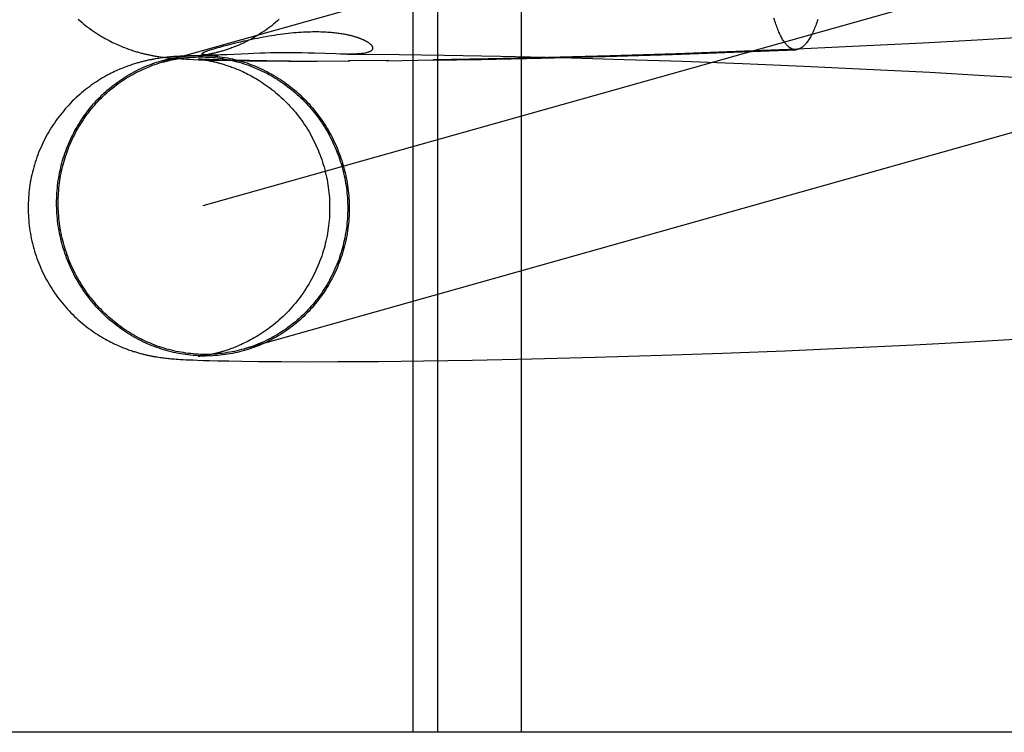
# Model space of a CAD drawing. Header units: inches. Extents: x 0 to 293, y 0 to 190.
# Tile 13 of 65: x 101.6022 to 101.7295, y 96.9495 to 97.0418. Entities that reach past the tile are written whole.
import ezdxf

# ---------------------------------------------------------------- set-up
doc = ezdxf.new("R2010")
doc.units = ezdxf.units.IN
doc.header["$LTSCALE"] = 16.12069
doc.header["$MEASUREMENT"] = 0
doc.linetypes.add('HIDDEN', pattern=[0.2, 0.1, -0.1])
doc.layers.add('DEFAULT_2', color=8, linetype='HIDDEN')

msp = doc.modelspace()

# ---------------------------------------------------------------- linework, layer by layer
at = {"layer": 'DEFAULT_2', "color": 8, "linetype": 'HIDDEN'}
for p, q in [((101.65304, 97.10578), (101.65304, 96.94953)), ((101.65624, 97.10578), (101.65624, 96.94953)), ((101.66705, 97.10578), (101.66705, 96.94953)), ((101.74973, 97.07267), (101.62057, 97.03625)), ((101.75497, 97.0541), (101.62588, 97.01769)), ((101.71899, 97.03874), (101.71082, 97.03833)), ((101.72602, 97.03913), (101.71899, 97.03874)), ((101.73305, 97.03956), (101.72602, 97.03913)), ((101.62859, 97.03837), (101.62917, 97.03852)), ((101.63243, 97.03739), (101.63173, 97.03736)), ((101.63326, 97.03742), (101.63243, 97.03739)), ((101.6339, 97.03744), (101.63326, 97.03742)), ((101.6346, 97.03746), (101.6339, 97.03744)), ((101.63535, 97.03747), (101.6346, 97.03746)), ((101.63615, 97.03748), (101.63535, 97.03747)), ((101.63698, 97.03748), (101.63615, 97.03748)), ((101.63783, 97.03748), (101.63698, 97.03748)), ((101.63868, 97.03746), (101.63783, 97.03748)), ((101.6395, 97.03745), (101.63868, 97.03746)), ((101.6403, 97.03743), (101.6395, 97.03745)), ((101.64309, 97.03733), (101.6403, 97.03743)), ((101.68662, 97.03728), (101.6945, 97.03756)), ((101.69481, 97.03763), (101.68708, 97.03734)), ((101.6945, 97.03756), (101.70259, 97.03788)), ((101.70274, 97.03795), (101.69481, 97.03763)), ((101.71082, 97.03833), (101.70274, 97.03795)), ((101.61998, 97.03673), (101.61979, 97.0367)), ((101.62017, 97.03676), (101.61998, 97.03673)), ((101.62036, 97.03679), (101.62017, 97.03676)), ((101.62019, 97.03698), (101.62039, 97.03695)), ((101.62054, 97.03681), (101.62036, 97.03679)), ((101.62039, 97.03695), (101.62058, 97.03693)), ((101.62072, 97.03684), (101.62054, 97.03681)), ((101.62058, 97.03693), (101.62077, 97.0369)), ((101.62091, 97.03686), (101.62072, 97.03684)), ((101.62077, 97.0369), (101.62096, 97.03688)), ((101.62108, 97.03688), (101.62091, 97.03686)), ((101.62096, 97.03688), (101.62115, 97.03686)), ((101.62126, 97.0369), (101.62108, 97.03688)), ((101.62115, 97.03686), (101.62134, 97.03684)), ((101.62144, 97.03692), (101.62126, 97.0369)), ((101.62134, 97.03684), (101.62152, 97.03682)), ((101.62161, 97.03694), (101.62144, 97.03692)), ((101.62152, 97.03682), (101.62172, 97.0368)), ((101.62178, 97.03695), (101.62161, 97.03694)), ((101.62172, 97.0368), (101.62191, 97.03679)), ((101.62196, 97.03697), (101.62178, 97.03695)), ((101.62191, 97.03679), (101.6221, 97.03677)), ((101.62213, 97.03698), (101.62196, 97.03697)), ((101.6221, 97.03677), (101.6223, 97.03675)), ((101.6224, 97.037), (101.62213, 97.03698)), ((101.6223, 97.03675), (101.6225, 97.03674)), ((101.62267, 97.03702), (101.6224, 97.037)), ((101.6225, 97.03674), (101.6228, 97.03672)), ((101.62295, 97.03704), (101.62267, 97.03702)), ((101.6228, 97.03672), (101.62311, 97.0367)), ((101.62325, 97.03706), (101.62295, 97.03704)), ((101.62311, 97.0367), (101.62343, 97.03668)), ((101.62356, 97.03707), (101.62325, 97.03706)), ((101.62343, 97.03668), (101.62376, 97.03666)), ((101.62401, 97.0371), (101.62356, 97.03707)), ((101.62376, 97.03666), (101.62422, 97.03664)), ((101.62481, 97.03713), (101.62401, 97.0371)), ((101.62422, 97.03664), (101.62472, 97.03662)), ((101.62472, 97.03662), (101.62539, 97.03659)), ((101.62526, 97.03708), (101.62788, 97.03719)), ((101.62528, 97.03708), (101.62527, 97.03708)), ((101.62527, 97.03667), (101.62527, 97.03667)), ((101.62528, 97.03667), (101.62529, 97.03667)), ((101.62531, 97.03708), (101.62529, 97.03708)), ((101.62531, 97.03667), (101.62532, 97.03666)), ((101.62535, 97.03709), (101.62532, 97.03708)), ((101.62534, 97.03666), (101.62536, 97.03666)), ((101.62543, 97.03666), (101.62535, 97.03666)), ((101.62538, 97.03666), (101.62541, 97.03666)), ((101.62539, 97.03659), (101.62612, 97.03657)), ((101.62553, 97.03665), (101.62543, 97.03666)), ((101.62544, 97.03665), (101.6255, 97.03664)), ((101.62554, 97.03711), (101.62547, 97.0371)), ((101.6255, 97.03664), (101.62557, 97.03664)), ((101.62571, 97.03664), (101.62553, 97.03665)), ((101.62563, 97.03712), (101.62554, 97.03711)), ((101.62557, 97.03664), (101.62566, 97.03663)), ((101.62573, 97.03713), (101.62563, 97.03712)), ((101.62566, 97.03663), (101.62575, 97.03661)), ((101.62595, 97.03663), (101.62571, 97.03664)), ((101.62584, 97.03715), (101.62573, 97.03713)), ((101.62575, 97.03661), (101.62586, 97.0366)), ((101.62596, 97.03717), (101.62584, 97.03715)), ((101.62586, 97.0366), (101.62597, 97.03658)), ((101.62624, 97.03662), (101.62595, 97.03663)), ((101.62609, 97.03719), (101.62596, 97.03717)), ((101.62597, 97.03658), (101.6261, 97.03656)), ((101.62623, 97.03721), (101.62609, 97.03719)), ((101.6261, 97.03656), (101.62623, 97.03654)), ((101.62612, 97.03657), (101.6271, 97.03654)), ((101.62637, 97.03723), (101.62623, 97.03721)), ((101.62623, 97.03654), (101.62637, 97.03652)), ((101.6267, 97.0366), (101.62624, 97.03662)), ((101.62638, 97.03719), (101.62636, 97.03719)), ((101.62652, 97.03726), (101.62637, 97.03723)), ((101.62643, 97.03719), (101.6264, 97.03719)), ((101.62647, 97.03719), (101.62645, 97.03719)), ((101.62651, 97.03719), (101.62649, 97.03719)), ((101.62656, 97.03718), (101.62654, 97.03718)), ((101.6266, 97.03718), (101.62658, 97.03718)), ((101.62726, 97.03658), (101.6267, 97.0366)), ((101.62678, 97.03718), (101.62671, 97.03718)), ((101.62685, 97.03718), (101.62678, 97.03718)), ((101.62693, 97.03718), (101.62685, 97.03718)), ((101.62701, 97.03717), (101.62693, 97.03718)), ((101.62709, 97.03717), (101.62701, 97.03717)), ((101.62719, 97.03717), (101.62709, 97.03717)), ((101.6271, 97.03654), (101.62823, 97.03651)), ((101.6273, 97.03718), (101.62719, 97.03717)), ((101.62796, 97.03656), (101.62726, 97.03658)), ((101.62742, 97.03718), (101.6273, 97.03718)), ((101.62756, 97.03718), (101.62742, 97.03718)), ((101.62772, 97.03718), (101.62756, 97.03718)), ((101.6279, 97.03719), (101.62772, 97.03718)), ((101.62817, 97.0372), (101.6279, 97.03719)), ((101.629, 97.03653), (101.62796, 97.03656)), ((101.62849, 97.03721), (101.62817, 97.0372)), ((101.62823, 97.03651), (101.62977, 97.03648)), ((101.62897, 97.03723), (101.62849, 97.03721)), ((101.63173, 97.03736), (101.62897, 97.03723)), ((101.63029, 97.0365), (101.629, 97.03653)), ((101.62977, 97.03648), (101.63161, 97.03645)), ((101.63186, 97.03648), (101.63029, 97.0365)), ((101.63161, 97.03645), (101.63382, 97.03643)), ((101.63414, 97.03646), (101.63186, 97.03648)), ((101.63382, 97.03643), (101.63716, 97.03644)), ((101.63699, 97.03641), (101.64066, 97.0364)), ((101.64066, 97.0364), (101.64488, 97.03642)), ((101.64369, 97.03732), (101.64309, 97.03733)), ((101.64458, 97.0373), (101.64369, 97.03732)), ((101.64458, 97.0373), (101.64593, 97.03729)), ((101.64993, 97.03649), (101.6447, 97.03645)), ((101.64593, 97.03729), (101.65128, 97.03725)), ((101.64959, 97.03645), (101.65567, 97.03656)), ((101.65128, 97.03725), (101.65714, 97.03717)), ((101.65551, 97.03652), (101.66188, 97.03663)), ((101.66278, 97.03668), (101.65567, 97.03656)), ((101.65714, 97.03717), (101.66438, 97.03703)), ((101.66188, 97.03663), (101.66967, 97.03679)), ((101.67043, 97.03685), (101.66278, 97.03668)), ((101.66438, 97.03703), (101.67215, 97.03685)), ((101.66967, 97.03679), (101.67793, 97.03701)), ((101.67856, 97.03707), (101.67043, 97.03685)), ((101.67215, 97.03685), (101.68038, 97.03662)), ((101.67793, 97.03701), (101.68662, 97.03728)), ((101.68708, 97.03734), (101.67856, 97.03707)), ((101.68038, 97.03662), (101.68789, 97.03638)), ((101.68789, 97.03638), (101.69566, 97.03609)), ((101.69566, 97.03609), (101.70361, 97.03575)), ((101.70361, 97.03575), (101.71171, 97.03538)), ((101.71171, 97.03538), (101.7199, 97.03496)), ((101.7199, 97.03496), (101.72694, 97.03456)), ((101.72694, 97.03456), (101.73397, 97.03413)), ((101.72509, 97.00008), (101.73238, 97.00051)), ((101.70117, 96.99892), (101.70943, 96.99928)), ((101.70943, 96.99928), (101.71782, 96.99969)), ((101.71782, 96.99969), (101.72509, 97.00008)), ((101.61998, 96.99811), (101.62016, 96.99808)), ((101.62016, 96.99808), (101.62035, 96.99806)), ((101.62035, 96.99806), (101.62053, 96.99803)), ((101.62053, 96.99803), (101.62071, 96.99801)), ((101.62071, 96.99801), (101.62088, 96.99799)), ((101.62088, 96.99799), (101.62106, 96.99797)), ((101.62106, 96.99797), (101.62123, 96.99795)), ((101.62123, 96.99795), (101.62141, 96.99793)), ((101.62141, 96.99793), (101.62158, 96.99791)), ((101.62158, 96.99791), (101.62175, 96.99789)), ((101.62175, 96.99789), (101.62192, 96.99788)), ((101.62529, 96.99818), (101.62528, 96.99818)), ((101.62533, 96.99818), (101.62531, 96.99818)), ((101.62537, 96.99818), (101.62535, 96.99818)), ((101.62557, 96.99821), (101.62549, 96.9982)), ((101.62565, 96.99822), (101.62557, 96.99821)), ((101.62575, 96.99823), (101.62565, 96.99822)), ((101.62586, 96.99824), (101.62575, 96.99823)), ((101.62597, 96.99826), (101.62586, 96.99824)), ((101.6261, 96.99828), (101.62597, 96.99826)), ((101.62623, 96.9983), (101.6261, 96.99828)), ((101.62637, 96.99833), (101.62623, 96.9983)), ((101.62652, 96.99835), (101.62637, 96.99833)), ((101.66841, 96.99786), (101.67661, 96.99807)), ((101.67661, 96.99807), (101.68524, 96.99833)), ((101.68524, 96.99833), (101.69309, 96.9986)), ((101.69309, 96.9986), (101.70117, 96.99892)), ((101.62192, 96.99788), (101.62217, 96.99786)), ((101.62217, 96.99786), (101.62243, 96.99784)), ((101.62243, 96.99784), (101.62269, 96.99782)), ((101.62269, 96.99782), (101.62296, 96.9978)), ((101.62296, 96.9978), (101.62332, 96.99778)), ((101.62332, 96.99778), (101.62369, 96.99776)), ((101.62369, 96.99776), (101.62409, 96.99774)), ((101.62409, 96.99774), (101.62462, 96.99772)), ((101.62462, 96.99772), (101.62518, 96.99769)), ((101.62518, 96.99769), (101.62592, 96.99767)), ((101.62592, 96.99767), (101.62674, 96.99764)), ((101.62674, 96.99764), (101.62782, 96.99762)), ((101.62782, 96.99762), (101.62923, 96.99759)), ((101.62923, 96.99759), (101.63092, 96.99756)), ((101.63092, 96.99756), (101.63308, 96.99753)), ((101.63308, 96.99753), (101.63605, 96.99751)), ((101.63605, 96.99751), (101.63932, 96.9975)), ((101.63932, 96.9975), (101.64331, 96.99751)), ((101.64331, 96.99751), (101.64859, 96.99754)), ((101.64859, 96.99754), (101.65441, 96.9976)), ((101.65441, 96.9976), (101.66071, 96.9977)), ((101.66071, 96.9977), (101.66841, 96.99786)), ((101.82978, 96.94953), (101.35235, 96.94953))]:
    msp.add_line(p, q, dxfattribs=at)
for points in [[(101.60975, 97.04183), (101.60999, 97.04161), (101.61024, 97.0414), (101.61049, 97.04119), (101.61074, 97.04099), (101.61099, 97.0408), (101.61125, 97.04061), (101.6115, 97.04043), (101.61175, 97.04025), (101.61201, 97.04008), (101.61226, 97.03992), (101.61251, 97.03976), (101.61276, 97.03961), (101.61301, 97.03946), (101.61325, 97.03932), (101.61349, 97.03919), (101.61373, 97.03906), (101.61396, 97.03895), (101.61418, 97.03883), (101.6144, 97.03873), (101.61461, 97.03863), (101.61481, 97.03854), (101.61501, 97.03845), (101.6152, 97.03837), (101.61539, 97.03829), (101.61557, 97.03822), (101.61575, 97.03815), (101.61593, 97.03808), (101.61609, 97.03802), (101.61626, 97.03796), (101.61642, 97.0379), (101.61657, 97.03785), (101.61672, 97.0378), (101.61687, 97.03775), (101.61701, 97.03771), (101.61715, 97.03766), (101.61728, 97.03762), (101.61741, 97.03759), (101.61754, 97.03755), (101.61766, 97.03751), (101.61778, 97.03748), (101.6179, 97.03745), (101.61802, 97.03742), (101.61813, 97.03739), (101.61824, 97.03736), (101.61835, 97.03734), (101.61846, 97.03731), (101.61857, 97.03729), (101.61867, 97.03726), (101.61878, 97.03724), (101.61888, 97.03722), (101.61898, 97.0372), (101.61909, 97.03718), (101.61919, 97.03716), (101.61929, 97.03714), (101.61939, 97.03712), (101.61949, 97.0371), (101.61959, 97.03708), (101.61969, 97.03706), (101.61979, 97.03705), (101.61989, 97.03703), (101.61999, 97.03701), (101.62019, 97.03698)], [(101.63576, 97.04182), (101.63552, 97.0416), (101.63527, 97.04139), (101.63502, 97.04119), (101.63477, 97.04099), (101.63452, 97.0408), (101.63426, 97.04061), (101.63401, 97.04043), (101.63376, 97.04025), (101.6335, 97.04009), (101.63325, 97.03993), (101.63301, 97.03977), (101.63276, 97.03962), (101.63252, 97.03948), (101.63229, 97.03935), (101.63206, 97.03922), (101.63183, 97.0391), (101.63161, 97.03899), (101.6314, 97.03889), (101.6312, 97.03879), (101.631, 97.03869), (101.6308, 97.03861), (101.63062, 97.03852), (101.63043, 97.03844), (101.63026, 97.03837), (101.63008, 97.0383), (101.62991, 97.03823), (101.62975, 97.03817), (101.62959, 97.03811), (101.62944, 97.03805), (101.62929, 97.038), (101.62914, 97.03795), (101.629, 97.0379), (101.62887, 97.03786), (101.62874, 97.03782), (101.62861, 97.03778), (101.62849, 97.03774), (101.62837, 97.0377), (101.62825, 97.03767), (101.62814, 97.03764), (101.62803, 97.03761), (101.62793, 97.03758), (101.62782, 97.03755), (101.62772, 97.03752), (101.62762, 97.0375), (101.62753, 97.03748), (101.62743, 97.03745), (101.62734, 97.03743), (101.62725, 97.03741), (101.62717, 97.03739), (101.62708, 97.03737), (101.627, 97.03735), (101.62691, 97.03734), (101.62683, 97.03732), (101.62675, 97.0373), (101.62667, 97.03729), (101.6266, 97.03727), (101.62652, 97.03726)], [(101.70259, 97.03788), (101.70254, 97.03788), (101.70246, 97.03788), (101.70238, 97.03789), (101.70231, 97.03791), (101.70223, 97.03793), (101.70215, 97.03795), (101.70207, 97.03798), (101.70199, 97.03802), (101.70191, 97.03806), (101.70184, 97.03811), (101.70176, 97.03816), (101.70168, 97.03822), (101.70161, 97.03828), (101.70153, 97.03835), (101.70145, 97.03842), (101.70138, 97.0385), (101.7013, 97.03859), (101.70123, 97.03868), (101.70115, 97.03877), (101.70108, 97.03888), (101.70101, 97.03898), (101.70094, 97.03909), (101.70086, 97.03921), (101.70079, 97.03933), (101.70072, 97.03946), (101.70065, 97.03959), (101.70058, 97.03973), (101.70051, 97.03987), (101.70044, 97.04002), (101.70038, 97.04017), (101.70031, 97.04033), (101.70024, 97.04049), (101.70018, 97.04066), (101.70011, 97.04083), (101.70005, 97.04101), (101.69999, 97.04119), (101.69992, 97.04137), (101.69986, 97.04156), (101.6998, 97.04176), (101.69974, 97.04196)], [(101.70541, 97.04177), (101.70534, 97.04157), (101.70528, 97.04138), (101.70521, 97.0412), (101.70514, 97.04101), (101.70507, 97.04084), (101.705, 97.04067), (101.70493, 97.0405), (101.70486, 97.04034), (101.70479, 97.04018), (101.70471, 97.04003), (101.70464, 97.03988), (101.70457, 97.03974), (101.70449, 97.0396), (101.70442, 97.03947), (101.70434, 97.03934), (101.70427, 97.03922), (101.70419, 97.0391), (101.70411, 97.03899), (101.70404, 97.03888), (101.70396, 97.03878), (101.70388, 97.03868), (101.70381, 97.03859), (101.70373, 97.03851), (101.70365, 97.03843), (101.70357, 97.03835), (101.70349, 97.03828), (101.70341, 97.03822), (101.70334, 97.03816), (101.70326, 97.03811), (101.70318, 97.03806), (101.7031, 97.03802), (101.70302, 97.03798), (101.70294, 97.03795), (101.70286, 97.03793), (101.70278, 97.03791), (101.7027, 97.03789), (101.70262, 97.03789), (101.70259, 97.03788)], [(101.62917, 97.03852), (101.6298, 97.03868), (101.63013, 97.03876), (101.63046, 97.03884), (101.6308, 97.03892), (101.63115, 97.03901), (101.6315, 97.03908), (101.63185, 97.03916), (101.63221, 97.03924), (101.63257, 97.03932), (101.63293, 97.03939), (101.63329, 97.03946), (101.63366, 97.03953), (101.63403, 97.0396), (101.6344, 97.03966), (101.63476, 97.03972), (101.63513, 97.03978), (101.6355, 97.03984), (101.63586, 97.03989), (101.63622, 97.03994), (101.63657, 97.03998), (101.63692, 97.04002), (101.63726, 97.04006), (101.6376, 97.04009), (101.63793, 97.04012), (101.63825, 97.04014), (101.63857, 97.04016), (101.63889, 97.04018), (101.63919, 97.04019), (101.63949, 97.04021), (101.63978, 97.04021), (101.64007, 97.04022), (101.64034, 97.04022), (101.64061, 97.04022), (101.64087, 97.04022), (101.64112, 97.04021), (101.64136, 97.0402), (101.6416, 97.04019), (101.64183, 97.04018), (101.64204, 97.04017), (101.64225, 97.04015), (101.64246, 97.04013), (101.64265, 97.04012), (101.64284, 97.0401), (101.64302, 97.04008), (101.64319, 97.04006), (101.64335, 97.04004), (101.64351, 97.04001), (101.64367, 97.03999), (101.64382, 97.03997), (101.64396, 97.03994), (101.6441, 97.03992), (101.64423, 97.0399), (101.64435, 97.03987), (101.64447, 97.03985), (101.64459, 97.03982), (101.6447, 97.0398), (101.6448, 97.03977), (101.64491, 97.03975), (101.645, 97.03973), (101.6451, 97.0397), (101.64519, 97.03968), (101.64528, 97.03966), (101.64536, 97.03963), (101.64544, 97.03961), (101.64552, 97.03959), (101.6456, 97.03956), (101.64567, 97.03954), (101.64574, 97.03952), (101.64581, 97.0395), (101.64587, 97.03947), (101.64594, 97.03945), (101.646, 97.03943), (101.64606, 97.03941), (101.64611, 97.03939), (101.64617, 97.03937), (101.64622, 97.03935), (101.64628, 97.03933), (101.64633, 97.0393), (101.64638, 97.03928), (101.64643, 97.03926), (101.64648, 97.03924), (101.64652, 97.03922), (101.64657, 97.0392), (101.64661, 97.03918), (101.64666, 97.03916), (101.6467, 97.03914), (101.64674, 97.03912), (101.64678, 97.0391), (101.64682, 97.03908), (101.64686, 97.03906), (101.6469, 97.03904), (101.64694, 97.03902), (101.64697, 97.039), (101.64701, 97.03898), (101.64705, 97.03896), (101.64708, 97.03894), (101.64712, 97.03892), (101.64715, 97.03889), (101.64719, 97.03887), (101.64722, 97.03885), (101.64725, 97.03883), (101.64729, 97.03881), (101.64732, 97.03878), (101.64735, 97.03876), (101.64738, 97.03874), (101.64741, 97.03871), (101.64744, 97.03869), (101.64747, 97.03866), (101.6475, 97.03864), (101.64752, 97.03861), (101.64755, 97.03859), (101.64758, 97.03856), (101.6476, 97.03854), (101.64763, 97.03851), (101.64765, 97.03848), (101.64768, 97.03845), (101.6477, 97.03842), (101.64772, 97.0384), (101.64774, 97.03837), (101.64776, 97.03834), (101.64777, 97.03831), (101.64779, 97.03827), (101.6478, 97.03824), (101.64781, 97.03821), (101.64782, 97.03818), (101.64783, 97.03814), (101.64783, 97.03811), (101.64783, 97.03808), (101.64783, 97.03804), (101.64783, 97.03801), (101.64782, 97.03797), (101.6478, 97.03794), (101.64779, 97.03791), (101.64777, 97.03787), (101.64774, 97.03784), (101.64771, 97.0378), (101.64767, 97.03777), (101.64763, 97.03773), (101.64758, 97.0377), (101.64753, 97.03766), (101.64747, 97.03763), (101.6474, 97.0376), (101.64732, 97.03757), (101.64724, 97.03754), (101.64714, 97.03751), (101.64704, 97.03748), (101.64693, 97.03746), (101.64681, 97.03743), (101.64668, 97.03741), (101.64654, 97.03739), (101.64639, 97.03737), (101.64622, 97.03736), (101.64605, 97.03734), (101.64586, 97.03733), (101.64567, 97.03732), (101.64546, 97.03731), (101.64524, 97.03731), (101.64501, 97.0373), (101.64477, 97.0373)], [(101.62633, 97.0372), (101.62631, 97.0372), (101.62628, 97.0372), (101.62626, 97.0372), (101.62623, 97.0372), (101.62621, 97.03721), (101.62618, 97.03721), (101.62616, 97.03721), (101.62613, 97.03721), (101.62611, 97.03722), (101.62608, 97.03722), (101.62606, 97.03723), (101.62604, 97.03723), (101.62601, 97.03723), (101.62599, 97.03724), (101.62597, 97.03724), (101.62595, 97.03725), (101.62593, 97.03725), (101.62591, 97.03726), (101.62589, 97.03726), (101.62587, 97.03727), (101.62585, 97.03728), (101.62584, 97.03728), (101.62582, 97.03729), (101.62581, 97.0373), (101.6258, 97.03731), (101.62579, 97.03732), (101.62578, 97.03733), (101.62578, 97.03734), (101.62577, 97.03735), (101.62577, 97.03736), (101.62577, 97.03737), (101.62578, 97.03738), (101.62578, 97.03739), (101.6258, 97.03741), (101.62581, 97.03742), (101.62583, 97.03744), (101.62585, 97.03746), (101.62587, 97.03747), (101.62591, 97.03749), (101.62594, 97.03751), (101.62598, 97.03754), (101.62603, 97.03756), (101.62608, 97.03758), (101.62614, 97.03761), (101.62621, 97.03764), (101.62628, 97.03767), (101.62637, 97.0377), (101.62646, 97.03773), (101.62657, 97.03777), (101.62669, 97.03781), (101.62682, 97.03785), (101.62697, 97.0379), (101.62713, 97.03795)], [(101.62713, 97.03795), (101.62734, 97.03801), (101.62756, 97.03808), (101.6278, 97.03815), (101.62805, 97.03822), (101.62831, 97.03829), (101.62859, 97.03837)], [(101.61979, 97.0367), (101.61969, 97.03668), (101.61959, 97.03667), (101.61949, 97.03665), (101.61939, 97.03663), (101.61928, 97.03661), (101.61918, 97.03659), (101.61908, 97.03657), (101.61898, 97.03655), (101.61887, 97.03653), (101.61877, 97.03651), (101.61867, 97.03648), (101.61856, 97.03646), (101.61846, 97.03644), (101.61835, 97.03641), (101.61824, 97.03638), (101.61813, 97.03636), (101.61801, 97.03633), (101.6179, 97.0363), (101.61778, 97.03627), (101.61766, 97.03623), (101.61753, 97.0362), (101.61741, 97.03616), (101.61728, 97.03612), (101.61714, 97.03608), (101.61701, 97.03604), (101.61687, 97.036), (101.61672, 97.03595), (101.61657, 97.0359), (101.61642, 97.03585), (101.61626, 97.03579), (101.6161, 97.03573), (101.61593, 97.03567), (101.61576, 97.03561), (101.61559, 97.03554), (101.61541, 97.03546), (101.61522, 97.03539), (101.61503, 97.03531), (101.61484, 97.03522), (101.61464, 97.03513), (101.61444, 97.03504), (101.61424, 97.03494), (101.61402, 97.03483), (101.61381, 97.03472), (101.61359, 97.03461), (101.61336, 97.03449), (101.61314, 97.03436), (101.6129, 97.03423), (101.61267, 97.03409), (101.61243, 97.03394), (101.61219, 97.03378), (101.61194, 97.03362), (101.61169, 97.03345), (101.61144, 97.03328), (101.61119, 97.03309), (101.61093, 97.0329), (101.61068, 97.03271), (101.61043, 97.0325), (101.61018, 97.0323), (101.60994, 97.03209), (101.60969, 97.03187), (101.60945, 97.03165), (101.60922, 97.03143), (101.60898, 97.0312), (101.60875, 97.03096), (101.60853, 97.03072), (101.6083, 97.03048), (101.60808, 97.03023), (101.60787, 97.02998), (101.60766, 97.02973), (101.60745, 97.02947), (101.60724, 97.0292), (101.60704, 97.02894), (101.60685, 97.02867), (101.60666, 97.02839), (101.60647, 97.02812), (101.60629, 97.02784), (101.60612, 97.02755), (101.60595, 97.02727), (101.60578, 97.02698), (101.60562, 97.02669), (101.60546, 97.02639), (101.60531, 97.0261), (101.60517, 97.0258), (101.60502, 97.02549), (101.60489, 97.02519), (101.60476, 97.02488), (101.60463, 97.02457), (101.60451, 97.02426), (101.6044, 97.02395), (101.60429, 97.02363), (101.60419, 97.02331), (101.60409, 97.02299), (101.60399, 97.02267), (101.60391, 97.02235), (101.60382, 97.02203), (101.60375, 97.0217), (101.60368, 97.02138), (101.60361, 97.02105), (101.60355, 97.02072), (101.6035, 97.02039), (101.60345, 97.02006), (101.60341, 97.01973), (101.60337, 97.01939), (101.60334, 97.01906), (101.60332, 97.01873), (101.6033, 97.0184), (101.60328, 97.01806), (101.60327, 97.01773), (101.60327, 97.01742)], [(101.60695, 97.01802), (101.60695, 97.01835), (101.60696, 97.01868), (101.60698, 97.01901), (101.607, 97.01933), (101.60702, 97.01966), (101.60705, 97.01999), (101.60708, 97.02031), (101.60712, 97.02064), (101.60717, 97.02096), (101.60722, 97.02129), (101.60728, 97.02161), (101.60734, 97.02193), (101.60741, 97.02225), (101.60748, 97.02257), (101.60756, 97.02289), (101.60764, 97.0232), (101.60773, 97.02352), (101.60782, 97.02383), (101.60792, 97.02414), (101.60802, 97.02445), (101.60813, 97.02476), (101.60824, 97.02506), (101.60836, 97.02537), (101.60849, 97.02567), (101.60861, 97.02597), (101.60875, 97.02626), (101.60889, 97.02656), (101.60903, 97.02685), (101.60918, 97.02714), (101.60933, 97.02742), (101.60949, 97.0277), (101.60965, 97.02798), (101.60982, 97.02826), (101.60999, 97.02854), (101.61016, 97.02881), (101.61034, 97.02908), (101.61053, 97.02934), (101.61072, 97.0296), (101.61091, 97.02986), (101.61111, 97.03012), (101.61131, 97.03037), (101.61152, 97.03061), (101.61173, 97.03086), (101.61194, 97.0311), (101.61216, 97.03133), (101.61238, 97.03157), (101.61261, 97.03179), (101.61284, 97.03202), (101.61307, 97.03224), (101.61331, 97.03246), (101.61355, 97.03267), (101.61379, 97.03288), (101.61404, 97.03308), (101.61429, 97.03328), (101.61455, 97.03347), (101.61481, 97.03366), (101.61507, 97.03385), (101.61533, 97.03403), (101.6156, 97.0342), (101.61587, 97.03438), (101.61614, 97.03454), (101.61642, 97.0347), (101.61669, 97.03486), (101.61697, 97.03501), (101.61726, 97.03516), (101.61754, 97.0353), (101.61783, 97.03544), (101.61812, 97.03557), (101.61841, 97.0357), (101.61871, 97.03582), (101.61901, 97.03594), (101.6193, 97.03605), (101.61961, 97.03616), (101.61991, 97.03626), (101.62021, 97.03635), (101.62052, 97.03644), (101.62083, 97.03653), (101.62113, 97.03661), (101.62144, 97.03668), (101.62176, 97.03675), (101.62207, 97.03681), (101.62238, 97.03687), (101.6227, 97.03692), (101.62301, 97.03697), (101.62333, 97.03701), (101.62365, 97.03705), (101.62396, 97.03708), (101.62428, 97.0371), (101.6246, 97.03712)], [(101.60715, 97.01802), (101.60715, 97.01834), (101.60716, 97.01867), (101.60718, 97.01899), (101.60719, 97.01932), (101.60722, 97.01964), (101.60725, 97.01996), (101.60728, 97.02029), (101.60732, 97.02061), (101.60737, 97.02093), (101.60742, 97.02125), (101.60747, 97.02157), (101.60753, 97.02189), (101.6076, 97.0222), (101.60767, 97.02252), (101.60775, 97.02283), (101.60783, 97.02315), (101.60792, 97.02346), (101.60801, 97.02377), (101.60811, 97.02407), (101.60821, 97.02438), (101.60832, 97.02468), (101.60843, 97.02499), (101.60855, 97.02529), (101.60867, 97.02558), (101.6088, 97.02588), (101.60893, 97.02617), (101.60906, 97.02646), (101.60921, 97.02675), (101.60935, 97.02704), (101.6095, 97.02732), (101.60966, 97.0276), (101.60982, 97.02788), (101.60999, 97.02815), (101.61016, 97.02842), (101.61033, 97.02869), (101.61051, 97.02896), (101.61069, 97.02922), (101.61088, 97.02948), (101.61107, 97.02973), (101.61126, 97.02998), (101.61146, 97.03023), (101.61167, 97.03048), (101.61188, 97.03072), (101.61209, 97.03096), (101.6123, 97.03119), (101.61252, 97.03142), (101.61275, 97.03165), (101.61298, 97.03187), (101.61321, 97.03209), (101.61344, 97.0323), (101.61368, 97.03251), (101.61392, 97.03272), (101.61417, 97.03292), (101.61442, 97.03311), (101.61467, 97.03331), (101.61492, 97.03349), (101.61518, 97.03368), (101.61544, 97.03386), (101.61571, 97.03403), (101.61597, 97.0342), (101.61624, 97.03437), (101.61651, 97.03453), (101.61679, 97.03468), (101.61707, 97.03483), (101.61735, 97.03498), (101.61763, 97.03512), (101.61792, 97.03525), (101.6182, 97.03538), (101.61849, 97.03551), (101.61878, 97.03563), (101.61908, 97.03575), (101.61937, 97.03586), (101.61967, 97.03596), (101.61997, 97.03606), (101.62027, 97.03616), (101.62057, 97.03625)], [(101.62064, 97.03626), (101.62088, 97.03633), (101.62118, 97.03641), (101.62149, 97.03648), (101.6218, 97.03655), (101.62211, 97.03661), (101.62242, 97.03667), (101.62273, 97.03672), (101.62304, 97.03677), (101.62336, 97.03681), (101.62367, 97.03685), (101.62398, 97.03688), (101.6243, 97.0369), (101.62461, 97.03692), (101.62493, 97.03693), (101.62525, 97.03694), (101.62556, 97.03694), (101.62588, 97.03694), (101.62619, 97.03693), (101.62651, 97.03692), (101.62683, 97.0369), (101.62714, 97.03688), (101.62746, 97.03685), (101.62777, 97.03681), (101.62809, 97.03677), (101.6284, 97.03672), (101.62871, 97.03667), (101.62903, 97.03661), (101.62934, 97.03655), (101.62965, 97.03648), (101.62996, 97.03641), (101.63027, 97.03633), (101.63057, 97.03625), (101.63088, 97.03616), (101.63118, 97.03606), (101.63148, 97.03596), (101.63179, 97.03586), (101.63208, 97.03575), (101.63238, 97.03563), (101.63268, 97.03551), (101.63297, 97.03538), (101.63326, 97.03525), (101.63355, 97.03512), (101.63384, 97.03498), (101.63413, 97.03483), (101.63441, 97.03468), (101.63469, 97.03453), (101.63497, 97.03437), (101.63524, 97.0342), (101.63551, 97.03403), (101.63578, 97.03386), (101.63605, 97.03368), (101.63631, 97.03349), (101.63658, 97.03331), (101.63683, 97.03311), (101.63709, 97.03292), (101.63734, 97.03272), (101.63759, 97.03251), (101.63783, 97.0323), (101.63808, 97.03209), (101.63831, 97.03187), (101.63855, 97.03165), (101.63878, 97.03142), (101.63901, 97.03119), (101.63923, 97.03096), (101.63945, 97.03072), (101.63967, 97.03048), (101.63988, 97.03023), (101.64009, 97.02998), (101.64029, 97.02973), (101.64049, 97.02948), (101.64069, 97.02922), (101.64088, 97.02896), (101.64107, 97.02869), (101.64125, 97.02842), (101.64143, 97.02815), (101.6416, 97.02788), (101.64177, 97.0276), (101.64194, 97.02732), (101.6421, 97.02704), (101.64225, 97.02675), (101.6424, 97.02646), (101.64255, 97.02617), (101.64269, 97.02588), (101.64283, 97.02558), (101.64296, 97.02529), (101.64309, 97.02499), (101.64321, 97.02468), (101.64333, 97.02438), (101.64344, 97.02407), (101.64355, 97.02377), (101.64365, 97.02346), (101.64375, 97.02315), (101.64384, 97.02283), (101.64393, 97.02252), (101.64401, 97.0222), (101.64408, 97.02189), (101.64416, 97.02157), (101.64422, 97.02125), (101.64428, 97.02093), (101.64434, 97.02061), (101.64439, 97.02029), (101.64443, 97.01996), (101.64447, 97.01964), (101.64451, 97.01932), (101.64454, 97.01899), (101.64456, 97.01867), (101.64458, 97.01834), (101.64459, 97.01802), (101.6446, 97.01769), (101.6446, 97.01737)], [(101.62467, 97.03713), (101.62492, 97.03714), (101.62524, 97.03715), (101.62556, 97.03715), (101.62588, 97.03715), (101.6262, 97.03714), (101.62652, 97.03712), (101.62684, 97.0371), (101.62716, 97.03708), (101.62747, 97.03705), (101.62779, 97.03701), (101.62811, 97.03697), (101.62843, 97.03692), (101.62874, 97.03687), (101.62906, 97.03681), (101.62937, 97.03675), (101.62969, 97.03668), (101.63, 97.03661), (101.63031, 97.03653), (101.63062, 97.03644), (101.63093, 97.03635), (101.63124, 97.03626), (101.63154, 97.03616), (101.63185, 97.03605), (101.63215, 97.03594), (101.63245, 97.03582), (101.63275, 97.0357), (101.63305, 97.03557), (101.63334, 97.03544), (101.63363, 97.0353), (101.63392, 97.03516), (101.63421, 97.03501), (101.6345, 97.03486), (101.63478, 97.0347), (101.63506, 97.03454), (101.63534, 97.03438), (101.63562, 97.0342), (101.63589, 97.03403), (101.63616, 97.03385), (101.63643, 97.03366), (101.63669, 97.03347), (101.63695, 97.03328), (101.63721, 97.03308), (101.63746, 97.03287), (101.63771, 97.03267), (101.63796, 97.03246), (101.63821, 97.03224), (101.63845, 97.03202), (101.63868, 97.03179), (101.63892, 97.03157), (101.63915, 97.03133), (101.63937, 97.0311), (101.6396, 97.03086), (101.63981, 97.03061), (101.64003, 97.03037), (101.64024, 97.03012), (101.64044, 97.02986), (101.64065, 97.0296), (101.64084, 97.02934), (101.64104, 97.02908), (101.64123, 97.02881), (101.64141, 97.02854), (101.64159, 97.02826), (101.64177, 97.02798), (101.64194, 97.0277), (101.64211, 97.02742), (101.64227, 97.02714), (101.64243, 97.02685), (101.64258, 97.02656), (101.64273, 97.02626), (101.64287, 97.02597), (101.64301, 97.02567), (101.64314, 97.02537), (101.64327, 97.02506), (101.64339, 97.02476), (101.64351, 97.02445), (101.64363, 97.02414), (101.64373, 97.02383), (101.64384, 97.02352), (101.64394, 97.0232), (101.64403, 97.02289), (101.64412, 97.02257), (101.6442, 97.02225), (101.64428, 97.02193), (101.64435, 97.02161), (101.64442, 97.02129), (101.64448, 97.02096), (101.64453, 97.02064), (101.64459, 97.02031), (101.64463, 97.01999), (101.64467, 97.01966), (101.64471, 97.01933), (101.64474, 97.01901), (101.64476, 97.01868), (101.64478, 97.01835), (101.64479, 97.01802), (101.6448, 97.01769), (101.6448, 97.01737)], [(101.62535, 97.03666), (101.6253, 97.03667), (101.62529, 97.03667)], [(101.62547, 97.0371), (101.6254, 97.03709), (101.62537, 97.03709)], [(101.62637, 97.03652), (101.62652, 97.03649), (101.6266, 97.03647), (101.62667, 97.03646), (101.62675, 97.03644), (101.62683, 97.03643), (101.62691, 97.03641), (101.62699, 97.03639), (101.62708, 97.03638), (101.62716, 97.03636), (101.62725, 97.03634), (101.62734, 97.03632), (101.62743, 97.03629), (101.62753, 97.03627), (101.62762, 97.03625), (101.62772, 97.03622), (101.62782, 97.0362), (101.62792, 97.03617), (101.62803, 97.03614), (101.62814, 97.03611), (101.62825, 97.03608), (101.62837, 97.03605), (101.62848, 97.03601), (101.62861, 97.03597), (101.62873, 97.03593), (101.62886, 97.03589), (101.629, 97.03585), (101.62914, 97.0358), (101.62928, 97.03575), (101.62943, 97.0357), (101.62958, 97.03564), (101.62974, 97.03558), (101.62991, 97.03552), (101.63008, 97.03545), (101.63026, 97.03538), (101.63045, 97.0353), (101.63064, 97.03522), (101.63083, 97.03513), (101.63103, 97.03504), (101.63124, 97.03494), (101.63145, 97.03484), (101.63166, 97.03473), (101.63188, 97.03462), (101.63211, 97.0345), (101.63233, 97.03437), (101.63256, 97.03424), (101.6328, 97.0341), (101.63304, 97.03396), (101.63328, 97.03381), (101.63352, 97.03365), (101.63377, 97.03348), (101.63402, 97.03331), (101.63427, 97.03313), (101.63453, 97.03294), (101.63478, 97.03275), (101.63503, 97.03255), (101.63528, 97.03234), (101.63553, 97.03213), (101.63577, 97.03192), (101.63601, 97.0317), (101.63625, 97.03148), (101.63649, 97.03125), (101.63672, 97.03101), (101.63695, 97.03077), (101.63718, 97.03053), (101.6374, 97.03028), (101.63762, 97.03003), (101.63783, 97.02978), (101.63804, 97.02952), (101.63825, 97.02926), (101.63845, 97.02899), (101.63865, 97.02872), (101.63884, 97.02844), (101.63903, 97.02817), (101.63921, 97.02789), (101.63939, 97.0276), (101.63956, 97.02732), (101.63973, 97.02703), (101.63989, 97.02673), (101.64005, 97.02644), (101.6402, 97.02614), (101.64035, 97.02584), (101.6405, 97.02553), (101.64063, 97.02523), (101.64077, 97.02492), (101.64089, 97.02461), (101.64101, 97.0243), (101.64113, 97.02398), (101.64124, 97.02366), (101.64135, 97.02334), (101.64145, 97.02302), (101.64154, 97.0227), (101.64163, 97.02238), (101.64171, 97.02205), (101.64179, 97.02173), (101.64186, 97.0214), (101.64193, 97.02107), (101.64199, 97.02074), (101.64204, 97.02041), (101.64209, 97.02007), (101.64213, 97.01974), (101.64217, 97.01941), (101.6422, 97.01907), (101.64223, 97.01874), (101.64225, 97.0184), (101.64226, 97.01807), (101.64227, 97.01773), (101.64227, 97.01742)], [(101.62671, 97.03718), (101.62665, 97.03718), (101.62663, 97.03718)], [(101.7624, 97.03601), (101.76217, 97.03596), (101.76195, 97.03592), (101.76175, 97.03588), (101.76156, 97.03584), (101.76139, 97.03581), (101.76123, 97.03577), (101.76108, 97.03574), (101.76094, 97.03571), (101.76081, 97.03568), (101.7607, 97.03565), (101.7606, 97.03563), (101.76051, 97.03561), (101.76043, 97.03559), (101.76036, 97.03557), (101.7603, 97.03555), (101.76025, 97.03554), (101.63112, 96.99912)], [(101.60327, 97.01742), (101.60327, 97.01711), (101.60328, 97.01678), (101.6033, 97.01644), (101.60332, 97.01611), (101.60334, 97.01577), (101.60337, 97.01544), (101.60341, 97.0151), (101.60345, 97.01477), (101.6035, 97.01444), (101.60356, 97.01411), (101.60362, 97.01378), (101.60368, 97.01345), (101.60375, 97.01312), (101.60383, 97.01279), (101.60391, 97.01247), (101.604, 97.01214), (101.6041, 97.01182), (101.60419, 97.0115), (101.6043, 97.01118), (101.60441, 97.01086), (101.60453, 97.01055), (101.60465, 97.01024), (101.60477, 97.00993), (101.60491, 97.00962), (101.60504, 97.00931), (101.60519, 97.00901), (101.60533, 97.00871), (101.60549, 97.00841), (101.60564, 97.00811), (101.60581, 97.00782), (101.60597, 97.00753), (101.60615, 97.00724), (101.60632, 97.00696), (101.60651, 97.00668), (101.60669, 97.0064), (101.60689, 97.00612), (101.60708, 97.00585), (101.60728, 97.00559), (101.60749, 97.00532), (101.6077, 97.00506), (101.60791, 97.00481), (101.60813, 97.00456), (101.60835, 97.00431), (101.60858, 97.00407), (101.60881, 97.00383), (101.60904, 97.00359), (101.60927, 97.00336), (101.60951, 97.00314), (101.60976, 97.00292), (101.61, 97.0027), (101.61025, 97.00249), (101.6105, 97.00228), (101.61075, 97.00208), (101.611, 97.00189), (101.61125, 97.0017), (101.61151, 97.00152), (101.61176, 97.00134), (101.61202, 97.00117), (101.61227, 97.00101), (101.61252, 97.00085), (101.61277, 97.0007), (101.61302, 97.00055), (101.61326, 97.00041), (101.6135, 97.00028), (101.61374, 97.00016), (101.61397, 97.00004), (101.61419, 96.99993), (101.61441, 96.99982), (101.61462, 96.99972), (101.61482, 96.99963), (101.61502, 96.99954), (101.61521, 96.99946), (101.6154, 96.99938), (101.61558, 96.99931), (101.61576, 96.99924), (101.61593, 96.99917), (101.6161, 96.99911), (101.61626, 96.99905), (101.61642, 96.99899), (101.61658, 96.99894), (101.61673, 96.99889), (101.61687, 96.99884), (101.61701, 96.9988), (101.61715, 96.99876), (101.61729, 96.99872), (101.61742, 96.99868), (101.61754, 96.99864), (101.61767, 96.99861), (101.61779, 96.99858), (101.61791, 96.99854), (101.61802, 96.99851), (101.61814, 96.99848), (101.61825, 96.99846), (101.61836, 96.99843), (101.61847, 96.9984), (101.61857, 96.99838), (101.61868, 96.99836), (101.61878, 96.99833), (101.61889, 96.99831), (101.61899, 96.99829), (101.61909, 96.99827), (101.61919, 96.99825), (101.61929, 96.99823), (101.61939, 96.99821), (101.61949, 96.99819), (101.61959, 96.99818), (101.61969, 96.99816), (101.61979, 96.99814), (101.61998, 96.99811)], [(101.62686, 96.99825), (101.62652, 96.99824), (101.6262, 96.99824), (101.62588, 96.99824), (101.62556, 96.99825), (101.62524, 96.99826), (101.62492, 96.99828), (101.6246, 96.99831), (101.62428, 96.99834), (101.62396, 96.99837), (101.62365, 96.99842), (101.62333, 96.99846), (101.62301, 96.99852), (101.6227, 96.99857), (101.62238, 96.99864), (101.62207, 96.99871), (101.62176, 96.99878), (101.62144, 96.99886), (101.62113, 96.99894), (101.62083, 96.99904), (101.62052, 96.99913), (101.62021, 96.99923), (101.61991, 96.99934), (101.61961, 96.99945), (101.6193, 96.99957), (101.61901, 96.99969), (101.61871, 96.99982), (101.61841, 96.99995), (101.61812, 97.00008), (101.61783, 97.00023), (101.61754, 97.00037), (101.61726, 97.00053), (101.61697, 97.00068), (101.61669, 97.00085), (101.61642, 97.00101), (101.61614, 97.00118), (101.61587, 97.00136), (101.6156, 97.00154), (101.61533, 97.00173), (101.61507, 97.00192), (101.61481, 97.00211), (101.61455, 97.00231), (101.61429, 97.00251), (101.61404, 97.00272), (101.61379, 97.00293), (101.61355, 97.00315), (101.61331, 97.00337), (101.61307, 97.00359), (101.61284, 97.00382), (101.61261, 97.00405), (101.61238, 97.00429), (101.61216, 97.00453), (101.61194, 97.00477), (101.61173, 97.00502), (101.61152, 97.00527), (101.61131, 97.00553), (101.61111, 97.00579), (101.61091, 97.00605), (101.61072, 97.00631), (101.61053, 97.00658), (101.61034, 97.00685), (101.61016, 97.00713), (101.60999, 97.0074), (101.60982, 97.00768), (101.60965, 97.00797), (101.60949, 97.00825), (101.60933, 97.00854), (101.60918, 97.00883), (101.60903, 97.00913), (101.60889, 97.00942), (101.60875, 97.00972), (101.60861, 97.01002), (101.60849, 97.01032), (101.60836, 97.01063), (101.60824, 97.01094), (101.60813, 97.01125), (101.60802, 97.01156), (101.60792, 97.01187), (101.60782, 97.01218), (101.60773, 97.0125), (101.60764, 97.01282), (101.60756, 97.01314), (101.60748, 97.01346), (101.60741, 97.01378), (101.60734, 97.0141), (101.60728, 97.01442), (101.60722, 97.01475), (101.60717, 97.01507), (101.60712, 97.0154), (101.60708, 97.01573), (101.60705, 97.01605), (101.60702, 97.01638), (101.607, 97.01671), (101.60698, 97.01704), (101.60696, 97.01737), (101.60695, 97.01769), (101.60695, 97.01802)], [(101.63112, 96.99912), (101.63088, 96.99906), (101.63057, 96.99898), (101.63027, 96.99891), (101.62996, 96.99884), (101.62965, 96.99877), (101.62934, 96.99872), (101.62903, 96.99867), (101.62871, 96.99862), (101.6284, 96.99858), (101.62809, 96.99854), (101.62777, 96.99851), (101.62746, 96.99849), (101.62714, 96.99847), (101.62683, 96.99845), (101.62651, 96.99845), (101.62619, 96.99844), (101.62588, 96.99845), (101.62556, 96.99845), (101.62525, 96.99847), (101.62493, 96.99849), (101.62461, 96.99851), (101.6243, 96.99854), (101.62398, 96.99858), (101.62367, 96.99862), (101.62336, 96.99867), (101.62304, 96.99872), (101.62273, 96.99877), (101.62242, 96.99884), (101.62211, 96.99891), (101.6218, 96.99898), (101.62149, 96.99906), (101.62118, 96.99914), (101.62088, 96.99923), (101.62057, 96.99933), (101.62027, 96.99943), (101.61997, 96.99953), (101.61967, 96.99964), (101.61937, 96.99976), (101.61908, 96.99988), (101.61878, 97), (101.61849, 97.00013), (101.6182, 97.00027), (101.61792, 97.00041), (101.61763, 97.00056), (101.61735, 97.00071), (101.61707, 97.00086), (101.61679, 97.00102), (101.61651, 97.00119), (101.61624, 97.00136), (101.61597, 97.00153), (101.61571, 97.00171), (101.61544, 97.00189), (101.61518, 97.00208), (101.61492, 97.00227), (101.61467, 97.00247), (101.61442, 97.00267), (101.61417, 97.00288), (101.61392, 97.00309), (101.61368, 97.0033), (101.61344, 97.00352), (101.61321, 97.00374), (101.61298, 97.00397), (101.61275, 97.0042), (101.61252, 97.00443), (101.6123, 97.00467), (101.61209, 97.00491), (101.61188, 97.00515), (101.61167, 97.0054), (101.61146, 97.00566), (101.61126, 97.00591), (101.61107, 97.00617), (101.61088, 97.00643), (101.61069, 97.0067), (101.61051, 97.00697), (101.61033, 97.00724), (101.61016, 97.00751), (101.60999, 97.00779), (101.60982, 97.00807), (101.60966, 97.00835), (101.6095, 97.00864), (101.60935, 97.00893), (101.60921, 97.00922), (101.60906, 97.00951), (101.60893, 97.0098), (101.6088, 97.0101), (101.60867, 97.0104), (101.60855, 97.0107), (101.60843, 97.01101), (101.60832, 97.01131), (101.60821, 97.01162), (101.60811, 97.01193), (101.60801, 97.01224), (101.60792, 97.01255), (101.60783, 97.01287), (101.60775, 97.01318), (101.60767, 97.0135), (101.6076, 97.01382), (101.60753, 97.01414), (101.60747, 97.01446), (101.60742, 97.01478), (101.60737, 97.0151), (101.60732, 97.01542), (101.60728, 97.01575), (101.60725, 97.01607), (101.60722, 97.01639), (101.60719, 97.01672), (101.60718, 97.01704), (101.60716, 97.01737), (101.60715, 97.01769), (101.60715, 97.01802)], [(101.6448, 97.01737), (101.6448, 97.01704), (101.64479, 97.01671), (101.64478, 97.01638), (101.64476, 97.01605), (101.64474, 97.01573), (101.64471, 97.0154), (101.64467, 97.01507), (101.64463, 97.01475), (101.64459, 97.01442), (101.64453, 97.0141), (101.64448, 97.01378), (101.64442, 97.01346), (101.64435, 97.01314), (101.64428, 97.01282), (101.6442, 97.0125), (101.64412, 97.01218), (101.64403, 97.01187), (101.64394, 97.01156), (101.64384, 97.01125), (101.64373, 97.01094), (101.64363, 97.01063), (101.64351, 97.01032), (101.64339, 97.01002), (101.64327, 97.00972), (101.64314, 97.00942), (101.64301, 97.00913), (101.64287, 97.00883), (101.64273, 97.00854), (101.64258, 97.00825), (101.64243, 97.00797), (101.64227, 97.00768), (101.64211, 97.0074), (101.64194, 97.00713), (101.64177, 97.00685), (101.64159, 97.00658), (101.64141, 97.00631), (101.64123, 97.00605), (101.64104, 97.00579), (101.64084, 97.00553), (101.64065, 97.00527), (101.64044, 97.00502), (101.64024, 97.00477), (101.64003, 97.00453), (101.63981, 97.00429), (101.6396, 97.00405), (101.63937, 97.00382), (101.63915, 97.00359), (101.63892, 97.00337), (101.63868, 97.00315), (101.63845, 97.00293), (101.63821, 97.00272), (101.63796, 97.00251), (101.63771, 97.00231), (101.63746, 97.00211), (101.63721, 97.00192), (101.63695, 97.00173), (101.63669, 97.00154), (101.63643, 97.00136), (101.63616, 97.00118), (101.63589, 97.00101), (101.63562, 97.00085), (101.63534, 97.00068), (101.63506, 97.00053), (101.63478, 97.00037), (101.6345, 97.00023), (101.63421, 97.00008), (101.63392, 96.99995), (101.63363, 96.99982), (101.63334, 96.99969), (101.63305, 96.99957), (101.63275, 96.99945), (101.63245, 96.99934), (101.63215, 96.99923), (101.63185, 96.99913), (101.63154, 96.99904), (101.63124, 96.99894), (101.63093, 96.99886), (101.63062, 96.99878), (101.63031, 96.99871), (101.63, 96.99864), (101.62969, 96.99857), (101.62937, 96.99852), (101.62906, 96.99846), (101.62874, 96.99842), (101.62843, 96.99837), (101.62811, 96.99834), (101.62779, 96.99831), (101.62747, 96.99828), (101.62716, 96.99826), (101.62526, 96.99817)], [(101.64227, 97.01742), (101.64227, 97.01711), (101.64226, 97.01678), (101.64225, 97.01644), (101.64223, 97.01611), (101.6422, 97.01577), (101.64217, 97.01544), (101.64213, 97.0151), (101.64209, 97.01477), (101.64204, 97.01444), (101.64199, 97.0141), (101.64193, 97.01377), (101.64186, 97.01344), (101.64179, 97.01311), (101.64171, 97.01279), (101.64163, 97.01246), (101.64154, 97.01214), (101.64144, 97.01181), (101.64134, 97.01149), (101.64124, 97.01117), (101.64113, 97.01086), (101.64101, 97.01054), (101.64089, 97.01023), (101.64076, 97.00992), (101.64063, 97.00961), (101.64049, 97.0093), (101.64035, 97.009), (101.6402, 97.0087), (101.64005, 97.0084), (101.63989, 97.0081), (101.63972, 97.00781), (101.63956, 97.00752), (101.63938, 97.00723), (101.6392, 97.00695), (101.63902, 97.00667), (101.63883, 97.00639), (101.63864, 97.00611), (101.63844, 97.00584), (101.63824, 97.00558), (101.63803, 97.00531), (101.63782, 97.00505), (101.63761, 97.0048), (101.63739, 97.00455), (101.63717, 97.0043), (101.63694, 97.00406), (101.63671, 97.00382), (101.63648, 97.00358), (101.63624, 97.00336), (101.636, 97.00313), (101.63576, 97.00291), (101.63551, 97.0027), (101.63527, 97.00249), (101.63502, 97.00228), (101.63477, 97.00209), (101.63451, 97.00189), (101.63426, 97.0017), (101.63401, 97.00152), (101.63375, 97.00135), (101.6335, 97.00118), (101.63325, 97.00102), (101.633, 97.00086), (101.63276, 97.00072), (101.63252, 97.00058), (101.63228, 97.00044), (101.63205, 97.00032), (101.63183, 97.0002), (101.63161, 97.00009), (101.6314, 96.99998), (101.63119, 96.99988), (101.631, 96.99979), (101.6308, 96.9997), (101.63061, 96.99962), (101.63043, 96.99954), (101.63025, 96.99946), (101.63008, 96.99939), (101.62991, 96.99933), (101.62975, 96.99926), (101.62959, 96.9992), (101.62943, 96.99915), (101.62928, 96.99909), (101.62914, 96.99904), (101.629, 96.999), (101.62887, 96.99895), (101.62874, 96.99891), (101.62861, 96.99887), (101.62849, 96.99883), (101.62837, 96.9988), (101.62825, 96.99877), (101.62814, 96.99873), (101.62803, 96.9987), (101.62793, 96.99867), (101.62782, 96.99865), (101.62772, 96.99862), (101.62762, 96.9986), (101.62753, 96.99857), (101.62743, 96.99855), (101.62734, 96.99853), (101.62725, 96.99851), (101.62716, 96.99849), (101.62708, 96.99847), (101.62699, 96.99845), (101.62691, 96.99843), (101.62683, 96.99841), (101.62675, 96.9984), (101.62667, 96.99838), (101.62659, 96.99837), (101.62652, 96.99835)], [(101.6446, 97.01737), (101.6446, 97.01704), (101.64459, 97.01672), (101.64458, 97.01639), (101.64456, 97.01607), (101.64454, 97.01575), (101.64451, 97.01542), (101.64447, 97.0151), (101.64443, 97.01478), (101.64439, 97.01446), (101.64434, 97.01414), (101.64428, 97.01382), (101.64422, 97.0135), (101.64416, 97.01318), (101.64408, 97.01287), (101.64401, 97.01255), (101.64393, 97.01224), (101.64384, 97.01193), (101.64375, 97.01162), (101.64365, 97.01131), (101.64355, 97.01101), (101.64344, 97.0107), (101.64333, 97.0104), (101.64321, 97.0101), (101.64309, 97.0098), (101.64296, 97.00951), (101.64283, 97.00922), (101.64269, 97.00893), (101.64255, 97.00864), (101.6424, 97.00835), (101.64225, 97.00807), (101.6421, 97.00779), (101.64194, 97.00751), (101.64177, 97.00724), (101.6416, 97.00696), (101.64143, 97.0067), (101.64125, 97.00643), (101.64107, 97.00617), (101.64088, 97.00591), (101.64069, 97.00565), (101.64049, 97.0054), (101.64029, 97.00515), (101.64009, 97.00491), (101.63988, 97.00467), (101.63967, 97.00443), (101.63945, 97.0042), (101.63923, 97.00397), (101.63901, 97.00374), (101.63878, 97.00352), (101.63855, 97.0033), (101.63831, 97.00309), (101.63808, 97.00288), (101.63783, 97.00267), (101.63759, 97.00247), (101.63734, 97.00227), (101.63709, 97.00208), (101.63683, 97.00189), (101.63658, 97.00171), (101.63631, 97.00153), (101.63605, 97.00136), (101.63578, 97.00119), (101.63551, 97.00102), (101.63524, 97.00086), (101.63497, 97.00071), (101.63469, 97.00056), (101.63441, 97.00041), (101.63413, 97.00027), (101.63384, 97.00013), (101.63355, 97), (101.63326, 96.99988), (101.63297, 96.99976), (101.63268, 96.99964), (101.63238, 96.99953), (101.63208, 96.99943), (101.63179, 96.99933), (101.63148, 96.99923), (101.63118, 96.99914)], [(101.62549, 96.9982), (101.62542, 96.99819), (101.62539, 96.99819)]]:
    msp.add_lwpolyline(points, dxfattribs=at)

doc.saveas('drawing.dxf')
